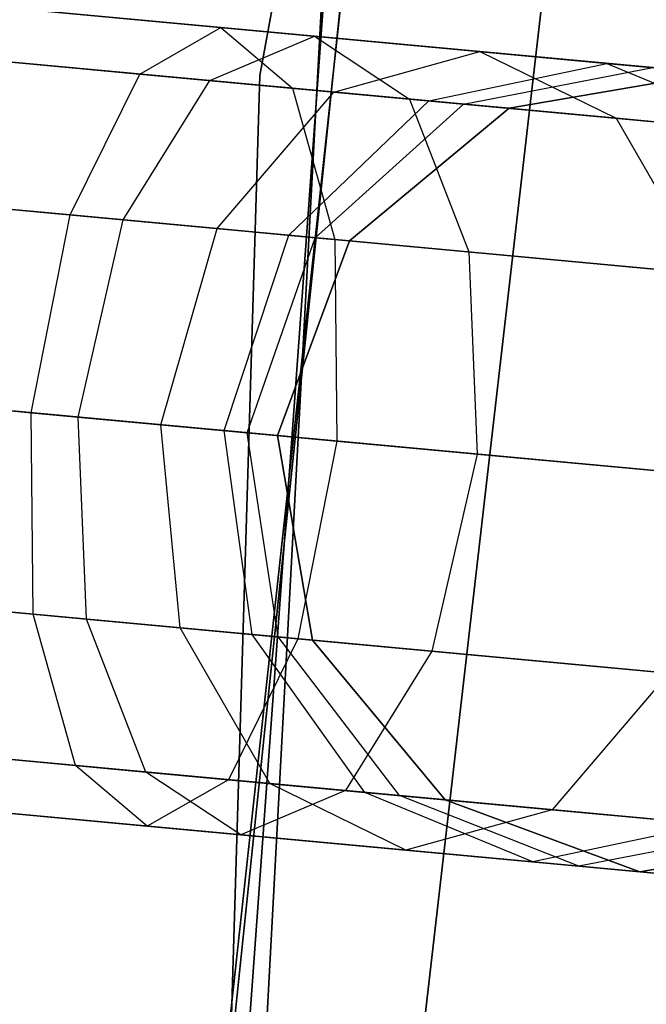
# Model space of a CAD drawing. Extents: x -129 to 129, y -127 to 130.
# Tile 182 of 188: x -62.25 to -60.68, y 5.52 to 7.98. Entities that reach past the tile are written whole.
import ezdxf

# ---------------------------------------------------------------- set-up
doc = ezdxf.new("R2010")
doc.units = 0
doc.header["$LTSCALE"] = 25.4
doc.layers.get('0').update_dxf_attribs({"linetype": 'CONTINUOUS'})

# ---------------------------------------------------------------- blocks, each defined once
blk = doc.blocks.new('NOME_B_PM2_STL')
at = {"color": 0}
for p, q in [((68.5416, 6.6065, 343.5779), (70.2726, 15.9394, 343.5779)), ((70.2726, 15.9394, 328.5779), (68.5416, 6.6065, 328.5779)), ((70.2726, 15.9394, 328.5779), (68.5416, 6.6065, 328.5779)), ((68.5416, 6.6065, 343.5779), (70.2726, 15.9394, 343.5779)), ((69.8136, 11.7091, 18.9499), (68.7338, 2.3556, 18.9499)), ((68.7338, 2.3556, 17.9499), (69.8136, 11.7091, 17.9499)), ((69.8136, 11.7091, 18.9499), (68.7338, 2.3556, 18.9499)), ((68.7338, 2.3556, 17.9499), (69.8136, 11.7091, 17.9499)), ((68.221, 2.0031, 540.5779), (69.253, 11.4389, 540.5779)), ((69.253, 11.4389, 525.5779), (68.221, 2.0031, 525.5779)), ((69.253, 11.4389, 525.5779), (68.221, 2.0031, 525.5779)), ((68.221, 2.0031, 540.5779), (69.253, 11.4389, 540.5779)), ((68.2117, 1.6923, 26.5779), (69.1964, 11.1332, 26.5779)), ((69.1964, 11.1332, 17.0779), (68.2117, 1.6923, 17.0779)), ((69.1964, 11.1332, 17.0779), (68.2117, 1.6923, 17.0779)), ((68.2117, 1.6923, 26.5779), (69.1964, 11.1332, 26.5779)), ((72.598, 6.3408, 524.5779), (22.8113, 10.9543, 524.5779)), ((72.598, 6.3408, 524.5779), (22.8113, 10.9543, 524.5779)), ((22.8113, 10.9543, 344.5779), (72.598, 6.3408, 344.5779)), ((22.8113, 10.9543, 344.5779), (72.598, 6.3408, 344.5779)), ((72.5857, 6.2074, 525.0779), (22.799, 10.8209, 525.0779)), ((72.5857, 6.2074, 525.0779), (22.799, 10.8209, 525.0779)), ((72.5857, 6.2074, 524.0779), (22.799, 10.8209, 524.0779)), ((72.5857, 6.2074, 524.0779), (22.799, 10.8209, 524.0779)), ((22.799, 10.8209, 344.0779), (72.5857, 6.2074, 344.0779)), ((22.799, 10.8209, 344.0779), (72.5857, 6.2074, 344.0779)), ((22.799, 10.8209, 345.0779), (72.5857, 6.2074, 345.0779)), ((22.799, 10.8209, 345.0779), (72.5857, 6.2074, 345.0779)), ((72.5519, 5.843, 525.4439), (22.7652, 10.4564, 525.4439)), ((72.5519, 5.843, 525.4439), (22.7652, 10.4564, 525.4439)), ((72.5519, 5.843, 523.7119), (22.7652, 10.4564, 523.7119)), ((72.5519, 5.843, 523.7119), (22.7652, 10.4564, 523.7119)), ((22.7652, 10.4564, 343.7118), (72.5519, 5.843, 343.7118)), ((22.7652, 10.4564, 343.7118), (72.5519, 5.843, 343.7118)), ((22.7652, 10.4564, 345.4439), (72.5519, 5.843, 345.4439)), ((22.7652, 10.4564, 345.4439), (72.5519, 5.843, 345.4439)), ((72.5058, 5.3451, 523.5779), (22.7191, 9.9585, 523.5779)), ((72.5058, 5.3451, 525.5779), (22.7191, 9.9585, 525.5779)), ((72.5058, 5.3451, 525.5779), (22.7191, 9.9585, 525.5779)), ((72.5058, 5.3451, 523.5779), (22.7191, 9.9585, 523.5779)), ((22.7191, 9.9585, 345.5779), (72.5058, 5.3451, 345.5779)), ((22.7191, 9.9585, 343.5779), (72.5058, 5.3451, 343.5779)), ((22.7191, 9.9585, 343.5779), (72.5058, 5.3451, 343.5779)), ((22.7191, 9.9585, 345.5779), (72.5058, 5.3451, 345.5779)), ((72.4596, 4.8472, 523.7119), (22.6729, 9.4607, 523.7119)), ((72.4596, 4.8472, 523.7119), (22.6729, 9.4607, 523.7119)), ((72.4596, 4.8472, 525.4439), (22.6729, 9.4607, 525.4439)), ((72.4596, 4.8472, 525.4439), (22.6729, 9.4607, 525.4439)), ((22.6729, 9.4607, 345.4439), (72.4596, 4.8472, 345.4439)), ((22.6729, 9.4607, 345.4439), (72.4596, 4.8472, 345.4439)), ((22.6729, 9.4607, 343.7118), (72.4596, 4.8472, 343.7118)), ((22.6729, 9.4607, 343.7118), (72.4596, 4.8472, 343.7118)), ((68.1892, -0.2618, 702.0779), (68.8758, 9.2055, 702.0779)), ((68.8758, 9.2055, 692.5779), (68.1892, -0.2618, 692.5779)), ((68.8758, 9.2055, 692.5779), (68.1892, -0.2618, 692.5779)), ((68.1892, -0.2618, 702.0779), (68.8758, 9.2055, 702.0779)), ((72.4259, 4.4828, 524.0779), (22.6391, 9.0962, 524.0779)), ((72.4259, 4.4828, 524.0779), (22.6391, 9.0962, 524.0779)), ((72.4259, 4.4828, 525.0779), (22.6391, 9.0962, 525.0779)), ((72.4259, 4.4828, 525.0779), (22.6391, 9.0962, 525.0779)), ((22.6391, 9.0962, 345.0779), (72.4259, 4.4828, 345.0779)), ((22.6391, 9.0962, 345.0779), (72.4259, 4.4828, 345.0779)), ((22.6391, 9.0962, 344.0779), (72.4259, 4.4828, 344.0779)), ((22.6391, 9.0962, 344.0779), (72.4259, 4.4828, 344.0779)), ((72.4135, 4.3494, 524.5779), (22.6268, 8.9628, 524.5779)), ((72.4135, 4.3494, 524.5779), (22.6268, 8.9628, 524.5779)), ((22.6268, 8.9628, 344.5779), (72.4135, 4.3494, 344.5779)), ((22.6268, 8.9628, 344.5779), (72.4135, 4.3494, 344.5779)), ((68.7641, 8.0519, 19.0779), (68.2549, -1.4189, 19.0779)), ((68.2549, -1.4189, 20.0779), (68.7641, 8.0519, 20.0779)), ((68.7641, 8.0519, 19.0779), (68.2549, -1.4189, 19.0779)), ((68.2549, -1.4189, 20.0779), (68.7641, 8.0519, 20.0779)), ((68.4449, 6.7257, 691.7301), (67.6828, 6.7963, 691.5779)), ((68.4449, 6.7257, 691.7301), (67.6828, 6.7963, 691.5779)), ((67.6828, 6.7963, 541.5779), (68.4449, 6.7257, 541.4256)), ((67.6828, 6.7963, 541.5779), (68.4449, 6.7257, 541.4256)), ((68.4449, 6.7257, 327.7301), (67.6828, 6.7963, 327.5779)), ((68.4449, 6.7257, 327.7301), (67.6828, 6.7963, 327.5779)), ((67.6828, 6.7963, 27.5779), (68.6785, 6.704, 27.3099)), ((67.6828, 6.7963, 27.5779), (68.6785, 6.704, 27.3099)), ((68.242, 6.6099, 692.192), (68.4449, 6.7257, 691.7301)), ((68.242, 6.6099, 692.192), (68.4449, 6.7257, 691.7301)), ((68.242, 6.6099, 540.9637), (68.4449, 6.7257, 541.4256)), ((68.242, 6.6099, 540.9637), (68.4449, 6.7257, 541.4256)), ((68.242, 6.6099, 328.192), (68.4449, 6.7257, 327.7301)), ((68.242, 6.6099, 328.192), (68.4449, 6.7257, 327.7301)), ((68.4449, 6.7257, 691.7301), (68.6231, 6.5746, 691.2682)), ((69.091, 6.6658, 692.1636), (68.4449, 6.7257, 691.7301)), ((69.091, 6.6658, 692.1636), (68.4449, 6.7257, 691.7301)), ((68.4449, 6.7257, 691.7301), (68.6231, 6.5746, 691.2682)), ((68.4449, 6.7257, 541.4256), (69.091, 6.6658, 540.9921)), ((68.4449, 6.7257, 541.4256), (69.091, 6.6658, 540.9921)), ((68.4449, 6.7257, 541.4256), (68.6231, 6.5746, 541.8876)), ((68.4449, 6.7257, 541.4256), (68.6231, 6.5746, 541.8876)), ((68.4449, 6.7257, 327.7301), (68.6231, 6.5746, 327.2682)), ((69.091, 6.6658, 328.1636), (68.4449, 6.7257, 327.7301)), ((69.091, 6.6658, 328.1636), (68.4449, 6.7257, 327.7301)), ((68.4449, 6.7257, 327.7301), (68.6231, 6.5746, 327.2682)), ((68.4172, 6.5937, 26.8769), (68.6785, 6.704, 27.3099)), ((68.4172, 6.5937, 26.8769), (68.6785, 6.704, 27.3099)), ((68.6785, 6.704, 27.3099), (69.4075, 6.6365, 26.5779)), ((68.6785, 6.704, 27.3099), (69.4075, 6.6365, 26.5779)), ((68.6785, 6.704, 27.3099), (68.9151, 6.5476, 27.7429)), ((68.6785, 6.704, 27.3099), (68.9151, 6.5476, 27.7429)), ((68.242, 6.6099, 692.192), (67.6704, 6.6629, 692.0779)), ((68.242, 6.6099, 692.192), (67.6704, 6.6629, 692.0779)), ((68.6231, 6.5746, 691.2682), (67.6704, 6.6629, 691.0779)), ((68.6231, 6.5746, 691.2682), (67.6704, 6.6629, 691.0779)), ((67.6704, 6.6629, 541.0779), (68.242, 6.6099, 540.9637)), ((67.6704, 6.6629, 541.0779), (68.242, 6.6099, 540.9637)), ((67.6704, 6.6629, 542.0779), (68.6231, 6.5746, 541.8876)), ((67.6704, 6.6629, 542.0779), (68.6231, 6.5746, 541.8876)), ((68.242, 6.6099, 328.192), (67.6704, 6.6629, 328.0779)), ((68.242, 6.6099, 328.192), (67.6704, 6.6629, 328.0779)), ((68.6231, 6.5746, 327.2682), (67.6704, 6.6629, 327.0779)), ((68.6231, 6.5746, 327.2682), (67.6704, 6.6629, 327.0779)), ((67.6704, 6.6629, 27.0779), (68.4172, 6.5937, 26.8769)), ((67.6704, 6.6629, 27.0779), (68.4172, 6.5937, 26.8769)), ((67.6704, 6.6629, 28.0779), (68.9151, 6.5476, 27.7429)), ((67.6704, 6.6629, 28.0779), (68.9151, 6.5476, 27.7429)), ((68.7266, 6.565, 692.5172), (69.091, 6.6658, 692.1636)), ((68.7266, 6.565, 692.5172), (69.091, 6.6658, 692.1636)), ((68.7266, 6.565, 540.6385), (69.091, 6.6658, 540.9921)), ((68.7266, 6.565, 540.6385), (69.091, 6.6658, 540.9921)), ((68.7266, 6.565, 328.5172), (69.091, 6.6658, 328.1636)), ((68.7266, 6.565, 328.5172), (69.091, 6.6658, 328.1636)), ((69.091, 6.6658, 692.1636), (69.4307, 6.4998, 691.8101)), ((69.5227, 6.6258, 692.8125), (69.091, 6.6658, 692.1636)), ((69.5227, 6.6258, 692.8125), (69.091, 6.6658, 692.1636)), ((69.091, 6.6658, 692.1636), (69.4307, 6.4998, 691.8101)), ((69.091, 6.6658, 540.9921), (69.5227, 6.6258, 540.3432)), ((69.091, 6.6658, 540.9921), (69.5227, 6.6258, 540.3432)), ((69.091, 6.6658, 540.9921), (69.4307, 6.4998, 541.3456)), ((69.091, 6.6658, 540.9921), (69.4307, 6.4998, 541.3456)), ((69.091, 6.6658, 328.1636), (69.4307, 6.4998, 327.8101)), ((69.5227, 6.6258, 328.8125), (69.091, 6.6658, 328.1636)), ((69.5227, 6.6258, 328.8125), (69.091, 6.6658, 328.1636)), ((69.091, 6.6658, 328.1636), (69.4307, 6.4998, 327.8101)), ((68.9639, 6.543, 26.3279), (69.4075, 6.6365, 26.5779)), ((68.9639, 6.543, 26.3279), (69.4075, 6.6365, 26.5779)), ((69.4075, 6.6365, 26.5779), (69.6743, 6.6118, 25.5779)), ((69.4075, 6.6365, 26.5779), (69.6743, 6.6118, 25.5779)), ((69.4075, 6.6365, 26.5779), (69.8263, 6.4631, 26.8279)), ((69.4075, 6.6365, 26.5779), (69.8263, 6.4631, 26.8279)), ((68.0688, 6.2584, 692.5302), (68.242, 6.6099, 692.192)), ((68.0688, 6.2584, 692.5302), (68.242, 6.6099, 692.192)), ((68.0688, 6.2584, 540.6255), (68.242, 6.6099, 540.9637)), ((68.0688, 6.2584, 540.6255), (68.242, 6.6099, 540.9637)), ((68.0688, 6.2584, 328.5302), (68.242, 6.6099, 328.192)), ((68.0688, 6.2584, 328.5302), (68.242, 6.6099, 328.192)), ((68.7266, 6.565, 692.5172), (68.242, 6.6099, 692.192)), ((68.7266, 6.565, 692.5172), (68.242, 6.6099, 692.192)), ((68.242, 6.6099, 540.9637), (68.7266, 6.565, 540.6385)), ((68.242, 6.6099, 540.9637), (68.7266, 6.565, 540.6385)), ((68.7266, 6.565, 328.5172), (68.242, 6.6099, 328.192)), ((68.7266, 6.565, 328.5172), (68.242, 6.6099, 328.192)), ((68.2556, -2.8813, 343.5779), (68.5416, 6.6065, 343.5779)), ((68.5416, 6.6065, 328.5779), (68.2556, -2.8813, 328.5779)), ((68.5416, 6.6065, 328.5779), (68.2556, -2.8813, 328.5779)), ((68.2556, -2.8813, 343.5779), (68.5416, 6.6065, 343.5779)), ((68.5416, 6.6065, 328.5779), (68.5416, 6.6065, 343.5779)), ((68.5416, 6.6065, 328.5779), (68.5416, 6.6065, 343.5779)), ((69.0504, 6.535, 693.0038), (69.5227, 6.6258, 692.8125)), ((69.0504, 6.535, 693.0038), (69.5227, 6.6258, 692.8125)), ((69.0504, 6.535, 540.1519), (69.5227, 6.6258, 540.3432)), ((69.0504, 6.535, 540.1519), (69.5227, 6.6258, 540.3432)), ((69.0504, 6.535, 329.0038), (69.5227, 6.6258, 328.8125)), ((69.0504, 6.535, 329.0038), (69.5227, 6.6258, 328.8125)), ((69.6743, 6.6118, 699.0779), (69.164, 6.5245, 699.0779)), ((69.164, 6.5245, 534.0779), (69.6743, 6.6118, 534.0779)), ((69.6743, 6.6118, 699.0779), (69.164, 6.5245, 699.0779)), ((69.6743, 6.6118, 693.5779), (69.164, 6.5245, 693.5779)), ((69.6743, 6.6118, 693.5779), (69.164, 6.5245, 693.5779)), ((69.6743, 6.6118, 539.5779), (69.164, 6.5245, 539.5779)), ((69.6743, 6.6118, 539.5779), (69.164, 6.5245, 539.5779)), ((69.164, 6.5245, 534.0779), (69.6743, 6.6118, 534.0779)), ((69.6743, 6.6118, 335.0779), (69.164, 6.5245, 335.0779)), ((69.164, 6.5245, 21.0779), (69.6743, 6.6118, 21.0779)), ((69.6743, 6.6118, 335.0779), (69.164, 6.5245, 335.0779)), ((69.6743, 6.6118, 329.5779), (69.164, 6.5245, 329.5779)), ((69.6743, 6.6118, 329.5779), (69.164, 6.5245, 329.5779)), ((69.6743, 6.6118, 25.5779), (69.164, 6.5245, 25.5779)), ((69.6743, 6.6118, 25.5779), (69.164, 6.5245, 25.5779)), ((69.164, 6.5245, 21.0779), (69.6743, 6.6118, 21.0779)), ((68.2012, 6.2461, 26.5599), (68.4172, 6.5937, 26.8769)), ((68.2012, 6.2461, 26.5599), (68.4172, 6.5937, 26.8769)), ((68.4172, 6.5937, 26.8769), (68.9639, 6.543, 26.3279)), ((68.4172, 6.5937, 26.8769), (68.9639, 6.543, 26.3279)), ((68.4351, 6.2245, 692.776), (68.7266, 6.565, 692.5172)), ((68.4351, 6.2245, 692.776), (68.7266, 6.565, 692.5172)), ((68.4351, 6.2245, 540.3797), (68.7266, 6.565, 540.6385)), ((68.4351, 6.2245, 540.3797), (68.7266, 6.565, 540.6385)), ((68.4351, 6.2245, 328.776), (68.7266, 6.565, 328.5172)), ((68.4351, 6.2245, 328.776), (68.7266, 6.565, 328.5172)), ((68.6231, 6.5746, 691.2682), (68.7288, 6.1972, 690.93)), ((69.4307, 6.4998, 691.8101), (68.6231, 6.5746, 691.2682)), ((69.4307, 6.4998, 691.8101), (68.6231, 6.5746, 691.2682)), ((68.6231, 6.5746, 691.2682), (68.7288, 6.1972, 690.93)), ((68.6231, 6.5746, 541.8876), (69.4307, 6.4998, 541.3456)), ((68.6231, 6.5746, 541.8876), (69.4307, 6.4998, 541.3456)), ((68.6231, 6.5746, 541.8876), (68.7288, 6.1972, 542.2257)), ((68.6231, 6.5746, 541.8876), (68.7288, 6.1972, 542.2257)), ((68.6231, 6.5746, 327.2682), (68.7288, 6.1972, 326.93)), ((69.4307, 6.4998, 327.8101), (68.6231, 6.5746, 327.2682)), ((69.4307, 6.4998, 327.8101), (68.6231, 6.5746, 327.2682)), ((68.6231, 6.5746, 327.2682), (68.7288, 6.1972, 326.93)), ((69.0504, 6.535, 693.0038), (68.7266, 6.565, 692.5172)), ((69.0504, 6.535, 693.0038), (68.7266, 6.565, 692.5172)), ((68.7266, 6.565, 540.6385), (69.0504, 6.535, 540.1519)), ((68.7266, 6.565, 540.6385), (69.0504, 6.535, 540.1519)), ((69.0504, 6.535, 329.0038), (68.7266, 6.565, 328.5172)), ((69.0504, 6.535, 329.0038), (68.7266, 6.565, 328.5172)), ((68.6145, 6.2078, 26.1448), (68.9639, 6.543, 26.3279)), ((68.6145, 6.2078, 26.1448), (68.9639, 6.543, 26.3279)), ((68.6799, 6.2018, 693.1439), (69.0504, 6.535, 693.0038)), ((68.6799, 6.2018, 693.1439), (69.0504, 6.535, 693.0038)), ((68.6799, 6.2018, 540.0118), (69.0504, 6.535, 540.1519)), ((68.6799, 6.2018, 540.0118), (69.0504, 6.535, 540.1519)), ((68.6799, 6.2018, 329.1439), (69.0504, 6.535, 329.0038)), ((68.6799, 6.2018, 329.1439), (69.0504, 6.535, 329.0038)), ((68.9151, 6.5476, 27.7429), (69.8263, 6.4631, 26.8279)), ((68.9151, 6.5476, 27.7429), (69.8263, 6.4631, 26.8279)), ((68.9151, 6.5476, 27.7429), (69.0636, 6.1662, 28.0599)), ((68.9151, 6.5476, 27.7429), (69.0636, 6.1662, 28.0599)), ((68.9639, 6.543, 26.3279), (69.164, 6.5245, 25.5779)), ((68.9639, 6.543, 26.3279), (69.164, 6.5245, 25.5779)), ((69.164, 6.5245, 693.5779), (69.0504, 6.535, 693.0038)), ((69.164, 6.5245, 693.5779), (69.0504, 6.535, 693.0038)), ((69.0504, 6.535, 540.1519), (69.164, 6.5245, 539.5779)), ((69.0504, 6.535, 540.1519), (69.164, 6.5245, 539.5779)), ((69.164, 6.5245, 329.5779), (69.0504, 6.535, 329.0038)), ((69.164, 6.5245, 329.5779), (69.0504, 6.535, 329.0038)), ((69.164, 6.5245, 699.0779), (68.7658, 6.1938, 699.0779)), ((68.7658, 6.1938, 534.0779), (69.164, 6.5245, 534.0779)), ((69.164, 6.5245, 699.0779), (68.7658, 6.1938, 699.0779)), ((69.164, 6.5245, 693.5779), (68.7658, 6.1938, 693.5779)), ((69.164, 6.5245, 693.5779), (68.7658, 6.1938, 693.5779)), ((69.164, 6.5245, 539.5779), (68.7658, 6.1938, 539.5779)), ((69.164, 6.5245, 539.5779), (68.7658, 6.1938, 539.5779)), ((68.7658, 6.1938, 534.0779), (69.164, 6.5245, 534.0779)), ((69.164, 6.5245, 335.0779), (68.7658, 6.1938, 335.0779)), ((68.7658, 6.1938, 21.0779), (69.164, 6.5245, 21.0779)), ((69.164, 6.5245, 335.0779), (68.7658, 6.1938, 335.0779)), ((69.164, 6.5245, 329.5779), (68.7658, 6.1938, 329.5779)), ((69.164, 6.5245, 329.5779), (68.7658, 6.1938, 329.5779)), ((69.164, 6.5245, 25.5779), (68.7658, 6.1938, 25.5779)), ((69.164, 6.5245, 25.5779), (68.7658, 6.1938, 25.5779)), ((68.7658, 6.1938, 21.0779), (69.164, 6.5245, 21.0779)), ((69.164, 6.5245, 699.0779), (69.164, 6.5245, 693.5779)), ((69.164, 6.5245, 699.0779), (69.164, 6.5245, 693.5779)), ((69.164, 6.5245, 539.5779), (69.164, 6.5245, 534.0779)), ((69.164, 6.5245, 539.5779), (69.164, 6.5245, 534.0779)), ((69.164, 6.5245, 335.0779), (69.164, 6.5245, 329.5779)), ((69.164, 6.5245, 335.0779), (69.164, 6.5245, 329.5779)), ((69.164, 6.5245, 25.5779), (69.164, 6.5245, 21.0779)), ((69.164, 6.5245, 25.5779), (69.164, 6.5245, 21.0779)), ((69.4307, 6.4998, 691.8101), (69.6546, 6.1114, 691.5513)), ((69.9703, 6.4498, 692.6212), (69.4307, 6.4998, 691.8101)), ((69.9703, 6.4498, 692.6212), (69.4307, 6.4998, 691.8101)), ((69.4307, 6.4998, 691.8101), (69.6546, 6.1114, 691.5513)), ((69.4307, 6.4998, 541.3456), (69.9703, 6.4498, 540.5345)), ((69.4307, 6.4998, 541.3456), (69.9703, 6.4498, 540.5345)), ((69.4307, 6.4998, 541.3456), (69.6546, 6.1114, 541.6044)), ((69.4307, 6.4998, 541.3456), (69.6546, 6.1114, 541.6044)), ((69.4307, 6.4998, 327.8101), (69.6546, 6.1114, 327.5513)), ((69.9703, 6.4498, 328.6212), (69.4307, 6.4998, 327.8101)), ((69.9703, 6.4498, 328.6212), (69.4307, 6.4998, 327.8101)), ((69.4307, 6.4998, 327.8101), (69.6546, 6.1114, 327.5513)), ((68.0688, 6.2584, 692.5302), (67.6367, 6.2984, 692.4439)), ((68.0688, 6.2584, 692.5302), (67.6367, 6.2984, 692.4439)), ((68.7288, 6.1972, 690.93), (67.6367, 6.2984, 690.7119)), ((68.7288, 6.1972, 690.93), (67.6367, 6.2984, 690.7119)), ((67.6367, 6.2984, 540.7119), (68.0688, 6.2584, 540.6255)), ((67.6367, 6.2984, 540.7119), (68.0688, 6.2584, 540.6255)), ((67.6367, 6.2984, 542.4439), (68.7288, 6.1972, 542.2257)), ((67.6367, 6.2984, 542.4439), (68.7288, 6.1972, 542.2257)), ((68.0688, 6.2584, 328.5302), (67.6367, 6.2984, 328.4439)), ((68.0688, 6.2584, 328.5302), (67.6367, 6.2984, 328.4439)), ((68.7288, 6.1972, 326.93), (67.6367, 6.2984, 326.7119)), ((68.7288, 6.1972, 326.93), (67.6367, 6.2984, 326.7119)), ((67.6367, 6.2984, 26.7118), (68.2012, 6.2461, 26.5599)), ((67.6367, 6.2984, 26.7118), (68.2012, 6.2461, 26.5599)), ((67.6367, 6.2984, 28.4439), (69.0636, 6.1662, 28.0599)), ((67.6367, 6.2984, 28.4439), (69.0636, 6.1662, 28.0599)), ((67.9716, 5.7653, 692.654), (68.0688, 6.2584, 692.5302)), ((67.9716, 5.7653, 692.654), (68.0688, 6.2584, 692.5302)), ((67.9716, 5.7653, 540.5018), (68.0688, 6.2584, 540.6255)), ((67.9716, 5.7653, 540.5018), (68.0688, 6.2584, 540.6255)), ((67.9716, 5.7653, 328.654), (68.0688, 6.2584, 328.5302)), ((67.9716, 5.7653, 328.654), (68.0688, 6.2584, 328.5302)), ((68.4351, 6.2245, 692.776), (68.0688, 6.2584, 692.5302)), ((68.4351, 6.2245, 692.776), (68.0688, 6.2584, 692.5302)), ((68.0688, 6.2584, 540.6255), (68.4351, 6.2245, 540.3797)), ((68.0688, 6.2584, 540.6255), (68.4351, 6.2245, 540.3797)), ((68.4351, 6.2245, 328.776), (68.0688, 6.2584, 328.5302)), ((68.4351, 6.2245, 328.776), (68.0688, 6.2584, 328.5302)), ((68.0884, 5.7544, 26.4439), (68.2012, 6.2461, 26.5599)), ((68.0884, 5.7544, 26.4439), (68.2012, 6.2461, 26.5599)), ((68.2012, 6.2461, 26.5599), (68.6145, 6.2078, 26.1448)), ((68.2012, 6.2461, 26.5599), (68.6145, 6.2078, 26.1448)), ((68.2946, 5.7353, 692.8708), (68.4351, 6.2245, 692.776)), ((68.2946, 5.7353, 692.8708), (68.4351, 6.2245, 692.776)), ((68.2946, 5.7353, 540.285), (68.4351, 6.2245, 540.3797)), ((68.2946, 5.7353, 540.285), (68.4351, 6.2245, 540.3797)), ((68.2946, 5.7353, 328.8708), (68.4351, 6.2245, 328.776)), ((68.2946, 5.7353, 328.8708), (68.4351, 6.2245, 328.776)), ((68.6799, 6.2018, 693.1439), (68.4351, 6.2245, 692.776)), ((68.6799, 6.2018, 693.1439), (68.4351, 6.2245, 692.776)), ((68.4351, 6.2245, 540.3797), (68.6799, 6.2018, 540.0118)), ((68.4351, 6.2245, 540.3797), (68.6799, 6.2018, 540.0118)), ((68.6799, 6.2018, 329.1439), (68.4351, 6.2245, 328.776)), ((68.6799, 6.2018, 329.1439), (68.4351, 6.2245, 328.776)), ((68.4529, 5.7207, 26.0779), (68.6145, 6.2078, 26.1448)), ((68.4529, 5.7207, 26.0779), (68.6145, 6.2078, 26.1448)), ((68.5105, 5.7153, 693.1952), (68.6799, 6.2018, 693.1439)), ((68.5105, 5.7153, 693.1952), (68.6799, 6.2018, 693.1439)), ((68.5105, 5.7153, 539.9606), (68.6799, 6.2018, 540.0118)), ((68.5105, 5.7153, 539.9606), (68.6799, 6.2018, 540.0118)), ((68.5105, 5.7153, 329.1952), (68.6799, 6.2018, 329.1439)), ((68.5105, 5.7153, 329.1952), (68.6799, 6.2018, 329.1439)), ((68.7658, 6.1938, 699.0779), (68.5863, 5.7083, 699.0779)), ((68.5863, 5.7083, 534.0779), (68.7658, 6.1938, 534.0779)), ((68.7658, 6.1938, 699.0779), (68.5863, 5.7083, 699.0779)), ((68.7658, 6.1938, 693.5779), (68.5863, 5.7083, 693.5779)), ((68.7658, 6.1938, 693.5779), (68.5863, 5.7083, 693.5779)), ((68.7658, 6.1938, 539.5779), (68.5863, 5.7083, 539.5779)), ((68.7658, 6.1938, 539.5779), (68.5863, 5.7083, 539.5779)), ((68.5863, 5.7083, 534.0779), (68.7658, 6.1938, 534.0779)), ((68.7658, 6.1938, 335.0779), (68.5863, 5.7083, 335.0779)), ((68.5863, 5.7083, 21.0779), (68.7658, 6.1938, 21.0779)), ((68.7658, 6.1938, 335.0779), (68.5863, 5.7083, 335.0779)), ((68.7658, 6.1938, 329.5779), (68.5863, 5.7083, 329.5779)), ((68.7658, 6.1938, 329.5779), (68.5863, 5.7083, 329.5779)), ((68.7658, 6.1938, 25.5779), (68.5863, 5.7083, 25.5779)), ((68.7658, 6.1938, 25.5779), (68.5863, 5.7083, 25.5779)), ((68.5863, 5.7083, 21.0779), (68.7658, 6.1938, 21.0779)), ((68.6145, 6.2078, 26.1448), (68.7658, 6.1938, 25.5779)), ((68.6145, 6.2078, 26.1448), (68.7658, 6.1938, 25.5779)), ((68.7658, 6.1938, 693.5779), (68.6799, 6.2018, 693.1439)), ((68.7658, 6.1938, 693.5779), (68.6799, 6.2018, 693.1439)), ((68.6799, 6.2018, 540.0118), (68.7658, 6.1938, 539.5779)), ((68.6799, 6.2018, 540.0118), (68.7658, 6.1938, 539.5779)), ((68.7658, 6.1938, 329.5779), (68.6799, 6.2018, 329.1439)), ((68.7658, 6.1938, 329.5779), (68.6799, 6.2018, 329.1439)), ((68.7288, 6.1972, 690.93), (68.7337, 5.6946, 690.8062)), ((69.6546, 6.1114, 691.5513), (68.7288, 6.1972, 690.93)), ((69.6546, 6.1114, 691.5513), (68.7288, 6.1972, 690.93)), ((68.7288, 6.1972, 690.93), (68.7337, 5.6946, 690.8062)), ((68.7288, 6.1972, 542.2257), (69.6546, 6.1114, 541.6044)), ((68.7288, 6.1972, 542.2257), (69.6546, 6.1114, 541.6044)), ((68.7288, 6.1972, 542.2257), (68.7337, 5.6946, 542.3495)), ((68.7288, 6.1972, 542.2257), (68.7337, 5.6946, 542.3495)), ((68.7288, 6.1972, 326.93), (68.7337, 5.6946, 326.8062)), ((69.6546, 6.1114, 327.5513), (68.7288, 6.1972, 326.93)), ((69.6546, 6.1114, 327.5513), (68.7288, 6.1972, 326.93)), ((68.7288, 6.1972, 326.93), (68.7337, 5.6946, 326.8062)), ((68.7658, 6.1938, 699.0779), (68.7658, 6.1938, 693.5779)), ((68.7658, 6.1938, 699.0779), (68.7658, 6.1938, 693.5779)), ((68.7658, 6.1938, 539.5779), (68.7658, 6.1938, 534.0779)), ((68.7658, 6.1938, 539.5779), (68.7658, 6.1938, 534.0779)), ((68.7658, 6.1938, 335.0779), (68.7658, 6.1938, 329.5779)), ((68.7658, 6.1938, 335.0779), (68.7658, 6.1938, 329.5779)), ((68.7658, 6.1938, 25.5779), (68.7658, 6.1938, 21.0779)), ((68.7658, 6.1938, 25.5779), (68.7658, 6.1938, 21.0779)), ((69.0636, 6.1662, 28.0599), (70.1081, 6.0694, 27.0109)), ((69.0636, 6.1662, 28.0599), (70.1081, 6.0694, 27.0109)), ((69.0636, 6.1662, 28.0599), (69.0841, 5.6622, 28.1759)), ((69.0636, 6.1662, 28.0599), (69.0841, 5.6622, 28.1759)), ((67.5905, 5.8006, 692.5779), (67.9716, 5.7653, 692.654)), ((68.7337, 5.6946, 690.8062), (67.5905, 5.8006, 690.5779)), ((68.7337, 5.6946, 690.8062), (67.5905, 5.8006, 690.5779)), ((67.5905, 5.8006, 692.5779), (67.9716, 5.7653, 692.654)), ((67.9716, 5.7653, 540.5018), (67.5905, 5.8006, 540.5779)), ((67.5905, 5.8006, 542.5779), (68.7337, 5.6946, 542.3495)), ((67.5905, 5.8006, 542.5779), (68.7337, 5.6946, 542.3495)), ((67.9716, 5.7653, 540.5018), (67.5905, 5.8006, 540.5779)), ((67.5905, 5.8006, 328.5779), (67.9716, 5.7653, 328.654)), ((68.7337, 5.6946, 326.8062), (67.5905, 5.8006, 326.5779)), ((68.7337, 5.6946, 326.8062), (67.5905, 5.8006, 326.5779)), ((67.5905, 5.8006, 328.5779), (67.9716, 5.7653, 328.654)), ((68.0884, 5.7544, 26.4439), (67.5905, 5.8006, 26.5779)), ((67.5905, 5.8006, 28.5779), (69.0841, 5.6622, 28.1759)), ((67.5905, 5.8006, 28.5779), (69.0841, 5.6622, 28.1759)), ((68.0884, 5.7544, 26.4439), (67.5905, 5.8006, 26.5779)), ((67.9765, 5.2627, 692.5302), (67.9716, 5.7653, 692.654)), ((67.9716, 5.7653, 692.654), (68.2946, 5.7353, 692.8708)), ((67.9716, 5.7653, 692.654), (68.2946, 5.7353, 692.8708)), ((67.9765, 5.2627, 692.5302), (67.9716, 5.7653, 692.654)), ((68.2946, 5.7353, 540.285), (67.9716, 5.7653, 540.5018)), ((67.9765, 5.2627, 540.6255), (67.9716, 5.7653, 540.5018)), ((68.2946, 5.7353, 540.285), (67.9716, 5.7653, 540.5018)), ((67.9765, 5.2627, 540.6255), (67.9716, 5.7653, 540.5018)), ((67.9765, 5.2627, 328.5302), (67.9716, 5.7653, 328.654)), ((67.9716, 5.7653, 328.654), (68.2946, 5.7353, 328.8708)), ((67.9716, 5.7653, 328.654), (68.2946, 5.7353, 328.8708)), ((67.9765, 5.2627, 328.5302), (67.9716, 5.7653, 328.654)), ((68.4529, 5.7207, 26.0779), (68.0884, 5.7544, 26.4439)), ((68.109, 5.2504, 26.5599), (68.0884, 5.7544, 26.4439)), ((68.4529, 5.7207, 26.0779), (68.0884, 5.7544, 26.4439)), ((68.109, 5.2504, 26.5599), (68.0884, 5.7544, 26.4439)), ((68.3428, 5.2287, 692.776), (68.2946, 5.7353, 692.8708)), ((68.2946, 5.7353, 692.8708), (68.5105, 5.7153, 693.1952)), ((68.2946, 5.7353, 692.8708), (68.5105, 5.7153, 693.1952)), ((68.3428, 5.2287, 692.776), (68.2946, 5.7353, 692.8708)), ((68.5105, 5.7153, 539.9606), (68.2946, 5.7353, 540.285)), ((68.3428, 5.2287, 540.3797), (68.2946, 5.7353, 540.285)), ((68.5105, 5.7153, 539.9606), (68.2946, 5.7353, 540.285)), ((68.3428, 5.2287, 540.3797), (68.2946, 5.7353, 540.285)), ((68.3428, 5.2287, 328.776), (68.2946, 5.7353, 328.8708)), ((68.2946, 5.7353, 328.8708), (68.5105, 5.7153, 329.1952)), ((68.2946, 5.7353, 328.8708), (68.5105, 5.7153, 329.1952)), ((68.3428, 5.2287, 328.776), (68.2946, 5.7353, 328.8708)), ((68.5863, 5.7083, 25.5779), (68.4529, 5.7207, 26.0779)), ((68.5223, 5.2121, 26.1448), (68.4529, 5.7207, 26.0779)), ((68.5863, 5.7083, 25.5779), (68.4529, 5.7207, 26.0779)), ((68.5223, 5.2121, 26.1448), (68.4529, 5.7207, 26.0779)), ((68.5876, 5.206, 693.1439), (68.5105, 5.7153, 693.1952)), ((68.5105, 5.7153, 693.1952), (68.5863, 5.7083, 693.5779)), ((68.5105, 5.7153, 693.1952), (68.5863, 5.7083, 693.5779)), ((68.5876, 5.206, 693.1439), (68.5105, 5.7153, 693.1952)), ((68.5863, 5.7083, 539.5779), (68.5105, 5.7153, 539.9606)), ((68.5876, 5.206, 540.0118), (68.5105, 5.7153, 539.9606)), ((68.5863, 5.7083, 539.5779), (68.5105, 5.7153, 539.9606)), ((68.5876, 5.206, 540.0118), (68.5105, 5.7153, 539.9606)), ((68.5876, 5.206, 329.1439), (68.5105, 5.7153, 329.1952)), ((68.5105, 5.7153, 329.1952), (68.5863, 5.7083, 329.5779)), ((68.5105, 5.7153, 329.1952), (68.5863, 5.7083, 329.5779)), ((68.5876, 5.206, 329.1439), (68.5105, 5.7153, 329.1952)), ((68.5863, 5.7083, 699.0779), (68.6735, 5.1981, 699.0779)), ((68.6735, 5.1981, 534.0779), (68.5863, 5.7083, 534.0779)), ((68.5863, 5.7083, 699.0779), (68.6735, 5.1981, 699.0779)), ((68.5863, 5.7083, 699.0779), (68.5863, 5.7083, 693.5779)), ((68.5863, 5.7083, 693.5779), (68.6735, 5.1981, 693.5779)), ((68.5863, 5.7083, 699.0779), (68.5863, 5.7083, 693.5779)), ((68.5863, 5.7083, 693.5779), (68.6735, 5.1981, 693.5779)), ((68.5863, 5.7083, 539.5779), (68.6735, 5.1981, 539.5779)), ((68.5863, 5.7083, 539.5779), (68.6735, 5.1981, 539.5779)), ((68.5863, 5.7083, 539.5779), (68.5863, 5.7083, 534.0779)), ((68.6735, 5.1981, 534.0779), (68.5863, 5.7083, 534.0779)), ((68.5863, 5.7083, 539.5779), (68.5863, 5.7083, 534.0779)), ((68.5863, 5.7083, 335.0779), (68.6735, 5.1981, 335.0779)), ((68.6735, 5.1981, 21.0779), (68.5863, 5.7083, 21.0779)), ((68.5863, 5.7083, 335.0779), (68.6735, 5.1981, 335.0779)), ((68.5863, 5.7083, 335.0779), (68.5863, 5.7083, 329.5779)), ((68.5863, 5.7083, 329.5779), (68.6735, 5.1981, 329.5779)), ((68.5863, 5.7083, 335.0779), (68.5863, 5.7083, 329.5779)), ((68.5863, 5.7083, 329.5779), (68.6735, 5.1981, 329.5779)), ((68.5863, 5.7083, 25.5779), (68.6735, 5.1981, 25.5779)), ((68.5863, 5.7083, 25.5779), (68.6735, 5.1981, 25.5779)), ((68.5863, 5.7083, 25.5779), (68.5863, 5.7083, 21.0779)), ((68.6735, 5.1981, 21.0779), (68.5863, 5.7083, 21.0779)), ((68.5863, 5.7083, 25.5779), (68.5863, 5.7083, 21.0779)), ((68.7337, 5.6946, 690.8062), (68.6365, 5.2015, 690.93)), ((68.7337, 5.6946, 690.8062), (68.6365, 5.2015, 690.93)), ((68.7337, 5.6946, 542.3495), (68.6365, 5.2015, 542.2257)), ((68.7337, 5.6946, 542.3495), (68.6365, 5.2015, 542.2257)), ((68.7337, 5.6946, 326.8062), (68.6365, 5.2015, 326.93)), ((68.7337, 5.6946, 326.8062), (68.6365, 5.2015, 326.93)), ((69.7028, 5.6048, 691.4565), (68.7337, 5.6946, 690.8062)), ((69.7028, 5.6048, 691.4565), (68.7337, 5.6946, 690.8062)), ((68.7337, 5.6946, 542.3495), (69.7028, 5.6048, 541.6992)), ((68.7337, 5.6946, 542.3495), (69.7028, 5.6048, 541.6992)), ((69.7028, 5.6048, 327.4565), (68.7337, 5.6946, 326.8062)), ((69.7028, 5.6048, 327.4565), (68.7337, 5.6946, 326.8062)), ((69.0841, 5.6622, 28.1759), (68.9713, 5.1705, 28.0599)), ((69.0841, 5.6622, 28.1759), (68.9713, 5.1705, 28.0599)), ((69.0841, 5.6622, 28.1759), (70.1775, 5.5608, 27.0779)), ((69.0841, 5.6622, 28.1759), (70.1775, 5.5608, 27.0779)), ((68.6365, 5.2015, 690.93), (67.5444, 5.3027, 690.7119)), ((68.6365, 5.2015, 690.93), (67.5444, 5.3027, 690.7119)), ((67.9765, 5.2627, 692.5302), (67.5444, 5.3027, 692.4439)), ((67.9765, 5.2627, 692.5302), (67.5444, 5.3027, 692.4439)), ((67.5444, 5.3027, 542.4439), (68.6365, 5.2015, 542.2257)), ((67.5444, 5.3027, 542.4439), (68.6365, 5.2015, 542.2257)), ((67.5444, 5.3027, 540.7119), (67.9765, 5.2627, 540.6255)), ((67.5444, 5.3027, 540.7119), (67.9765, 5.2627, 540.6255)), ((68.6365, 5.2015, 326.93), (67.5444, 5.3027, 326.7119)), ((68.6365, 5.2015, 326.93), (67.5444, 5.3027, 326.7119)), ((67.9765, 5.2627, 328.5302), (67.5444, 5.3027, 328.4439)), ((67.9765, 5.2627, 328.5302), (67.5444, 5.3027, 328.4439)), ((67.5444, 5.3027, 28.4439), (68.9713, 5.1705, 28.0599)), ((67.5444, 5.3027, 28.4439), (68.9713, 5.1705, 28.0599)), ((67.5444, 5.3027, 26.7118), (68.109, 5.2504, 26.5599)), ((67.5444, 5.3027, 26.7118), (68.109, 5.2504, 26.5599)), ((68.0822, 4.8853, 692.192), (67.9765, 5.2627, 692.5302)), ((68.3428, 5.2287, 692.776), (67.9765, 5.2627, 692.5302)), ((68.0822, 4.8853, 692.192), (67.9765, 5.2627, 692.5302)), ((68.3428, 5.2287, 692.776), (67.9765, 5.2627, 692.5302)), ((68.0822, 4.8853, 540.9637), (67.9765, 5.2627, 540.6255)), ((67.9765, 5.2627, 540.6255), (68.3428, 5.2287, 540.3797)), ((67.9765, 5.2627, 540.6255), (68.3428, 5.2287, 540.3797)), ((68.0822, 4.8853, 540.9637), (67.9765, 5.2627, 540.6255)), ((68.0822, 4.8853, 328.192), (67.9765, 5.2627, 328.5302)), ((68.3428, 5.2287, 328.776), (67.9765, 5.2627, 328.5302)), ((68.0822, 4.8853, 328.192), (67.9765, 5.2627, 328.5302)), ((68.3428, 5.2287, 328.776), (67.9765, 5.2627, 328.5302)), ((68.2574, 4.869, 26.8769), (68.109, 5.2504, 26.5599)), ((68.109, 5.2504, 26.5599), (68.5223, 5.2121, 26.1448)), ((68.109, 5.2504, 26.5599), (68.5223, 5.2121, 26.1448)), ((68.2574, 4.869, 26.8769), (68.109, 5.2504, 26.5599)), ((68.5668, 4.8404, 692.5172), (68.3428, 5.2287, 692.776)), ((68.5876, 5.206, 693.1439), (68.3428, 5.2287, 692.776)), ((68.5668, 4.8404, 692.5172), (68.3428, 5.2287, 692.776)), ((68.5876, 5.206, 693.1439), (68.3428, 5.2287, 692.776)), ((68.5668, 4.8404, 540.6385), (68.3428, 5.2287, 540.3797)), ((68.3428, 5.2287, 540.3797), (68.5876, 5.206, 540.0118)), ((68.3428, 5.2287, 540.3797), (68.5876, 5.206, 540.0118)), ((68.5668, 4.8404, 540.6385), (68.3428, 5.2287, 540.3797)), ((68.5668, 4.8404, 328.5172), (68.3428, 5.2287, 328.776)), ((68.5876, 5.206, 329.1439), (68.3428, 5.2287, 328.776)), ((68.5668, 4.8404, 328.5172), (68.3428, 5.2287, 328.776)), ((68.5876, 5.206, 329.1439), (68.3428, 5.2287, 328.776)), ((68.8041, 4.8184, 26.3279), (68.5223, 5.2121, 26.1448)), ((68.5223, 5.2121, 26.1448), (68.6735, 5.1981, 25.5779)), ((68.5223, 5.2121, 26.1448), (68.6735, 5.1981, 25.5779)), ((68.8041, 4.8184, 26.3279), (68.5223, 5.2121, 26.1448)), ((68.6365, 5.2015, 690.93), (68.4633, 4.85, 691.2682)), ((68.6365, 5.2015, 690.93), (68.4633, 4.85, 691.2682)), ((68.6365, 5.2015, 542.2257), (68.4633, 4.85, 541.8876)), ((68.6365, 5.2015, 542.2257), (68.4633, 4.85, 541.8876)), ((68.6365, 5.2015, 326.93), (68.4633, 4.85, 327.2682)), ((68.6365, 5.2015, 326.93), (68.4633, 4.85, 327.2682)), ((68.8905, 4.8104, 693.0038), (68.5876, 5.206, 693.1439)), ((68.6735, 5.1981, 693.5779), (68.5876, 5.206, 693.1439)), ((68.8905, 4.8104, 693.0038), (68.5876, 5.206, 693.1439)), ((68.6735, 5.1981, 693.5779), (68.5876, 5.206, 693.1439)), ((68.8905, 4.8104, 540.1519), (68.5876, 5.206, 540.0118)), ((68.5876, 5.206, 540.0118), (68.6735, 5.1981, 539.5779)), ((68.5876, 5.206, 540.0118), (68.6735, 5.1981, 539.5779)), ((68.8905, 4.8104, 540.1519), (68.5876, 5.206, 540.0118)), ((68.8905, 4.8104, 329.0038), (68.5876, 5.206, 329.1439)), ((68.6735, 5.1981, 329.5779), (68.5876, 5.206, 329.1439)), ((68.8905, 4.8104, 329.0038), (68.5876, 5.206, 329.1439)), ((68.6735, 5.1981, 329.5779), (68.5876, 5.206, 329.1439)), ((69.5623, 5.1157, 691.5513), (68.6365, 5.2015, 690.93)), ((69.5623, 5.1157, 691.5513), (68.6365, 5.2015, 690.93)), ((68.6365, 5.2015, 542.2257), (69.5623, 5.1157, 541.6044)), ((68.6365, 5.2015, 542.2257), (69.5623, 5.1157, 541.6044)), ((69.5623, 5.1157, 327.5513), (68.6365, 5.2015, 326.93)), ((69.5623, 5.1157, 327.5513), (68.6365, 5.2015, 326.93)), ((68.6735, 5.1981, 699.0779), (69.0042, 4.7998, 699.0779)), ((69.0042, 4.7998, 534.0779), (68.6735, 5.1981, 534.0779)), ((68.6735, 5.1981, 699.0779), (69.0042, 4.7998, 699.0779)), ((68.6735, 5.1981, 699.0779), (68.6735, 5.1981, 693.5779)), ((68.6735, 5.1981, 693.5779), (69.0042, 4.7998, 693.5779)), ((68.6735, 5.1981, 699.0779), (68.6735, 5.1981, 693.5779)), ((68.6735, 5.1981, 693.5779), (69.0042, 4.7998, 693.5779)), ((68.6735, 5.1981, 539.5779), (69.0042, 4.7998, 539.5779)), ((68.6735, 5.1981, 539.5779), (69.0042, 4.7998, 539.5779)), ((68.6735, 5.1981, 539.5779), (68.6735, 5.1981, 534.0779)), ((69.0042, 4.7998, 534.0779), (68.6735, 5.1981, 534.0779)), ((68.6735, 5.1981, 539.5779), (68.6735, 5.1981, 534.0779)), ((68.6735, 5.1981, 335.0779), (69.0042, 4.7998, 335.0779)), ((69.0042, 4.7998, 21.0779), (68.6735, 5.1981, 21.0779)), ((68.6735, 5.1981, 335.0779), (69.0042, 4.7998, 335.0779)), ((68.6735, 5.1981, 335.0779), (68.6735, 5.1981, 329.5779)), ((68.6735, 5.1981, 329.5779), (69.0042, 4.7998, 329.5779)), ((68.6735, 5.1981, 335.0779), (68.6735, 5.1981, 329.5779)), ((68.6735, 5.1981, 329.5779), (69.0042, 4.7998, 329.5779)), ((68.6735, 5.1981, 25.5779), (69.0042, 4.7998, 25.5779)), ((68.6735, 5.1981, 25.5779), (69.0042, 4.7998, 25.5779)), ((68.6735, 5.1981, 25.5779), (68.6735, 5.1981, 21.0779)), ((69.0042, 4.7998, 21.0779), (68.6735, 5.1981, 21.0779)), ((68.6735, 5.1981, 25.5779), (68.6735, 5.1981, 21.0779)), ((68.9713, 5.1705, 28.0599), (68.7553, 4.8229, 27.7429)), ((68.9713, 5.1705, 28.0599), (68.7553, 4.8229, 27.7429)), ((68.9713, 5.1705, 28.0599), (70.0159, 5.0737, 27.0109)), ((68.9713, 5.1705, 28.0599), (70.0159, 5.0737, 27.0109)), ((69.5623, 5.1157, 691.5513), (69.2709, 4.7751, 691.8101)), ((69.5623, 5.1157, 691.5513), (69.2709, 4.7751, 691.8101)), ((69.5623, 5.1157, 541.6044), (69.2709, 4.7751, 541.3456)), ((69.5623, 5.1157, 541.6044), (69.2709, 4.7751, 541.3456)), ((69.5623, 5.1157, 327.5513), (69.2709, 4.7751, 327.8101)), ((69.5623, 5.1157, 327.5513), (69.2709, 4.7751, 327.8101)), ((68.4633, 4.85, 691.2682), (67.5106, 4.9382, 691.0779)), ((68.4633, 4.85, 691.2682), (67.5106, 4.9382, 691.0779)), ((68.0822, 4.8853, 692.192), (67.5106, 4.9382, 692.0779)), ((68.0822, 4.8853, 692.192), (67.5106, 4.9382, 692.0779)), ((67.5106, 4.9382, 542.0779), (68.4633, 4.85, 541.8876)), ((67.5106, 4.9382, 542.0779), (68.4633, 4.85, 541.8876)), ((67.5106, 4.9382, 541.0779), (68.0822, 4.8853, 540.9637)), ((67.5106, 4.9382, 541.0779), (68.0822, 4.8853, 540.9637)), ((68.4633, 4.85, 327.2682), (67.5106, 4.9382, 327.0779)), ((68.4633, 4.85, 327.2682), (67.5106, 4.9382, 327.0779)), ((68.0822, 4.8853, 328.192), (67.5106, 4.9382, 328.0779)), ((68.0822, 4.8853, 328.192), (67.5106, 4.9382, 328.0779)), ((67.5106, 4.9382, 28.0779), (68.7553, 4.8229, 27.7429)), ((67.5106, 4.9382, 28.0779), (68.7553, 4.8229, 27.7429)), ((67.5106, 4.9382, 27.0779), (68.2574, 4.869, 26.8769)), ((67.5106, 4.9382, 27.0779), (68.2574, 4.869, 26.8769)), ((68.2604, 4.7342, 691.7301), (68.0822, 4.8853, 692.192)), ((68.5668, 4.8404, 692.5172), (68.0822, 4.8853, 692.192)), ((68.2604, 4.7342, 691.7301), (68.0822, 4.8853, 692.192)), ((68.5668, 4.8404, 692.5172), (68.0822, 4.8853, 692.192)), ((68.2604, 4.7342, 541.4256), (68.0822, 4.8853, 540.9637)), ((68.0822, 4.8853, 540.9637), (68.5668, 4.8404, 540.6385)), ((68.0822, 4.8853, 540.9637), (68.5668, 4.8404, 540.6385)), ((68.2604, 4.7342, 541.4256), (68.0822, 4.8853, 540.9637)), ((68.2604, 4.7342, 327.7301), (68.0822, 4.8853, 328.192)), ((68.5668, 4.8404, 328.5172), (68.0822, 4.8853, 328.192)), ((68.2604, 4.7342, 327.7301), (68.0822, 4.8853, 328.192)), ((68.5668, 4.8404, 328.5172), (68.0822, 4.8853, 328.192)), ((68.494, 4.7126, 27.3099), (68.2574, 4.869, 26.8769)), ((68.2574, 4.869, 26.8769), (68.8041, 4.8184, 26.3279)), ((68.2574, 4.869, 26.8769), (68.8041, 4.8184, 26.3279)), ((68.494, 4.7126, 27.3099), (68.2574, 4.869, 26.8769)), ((68.4633, 4.85, 691.2682), (68.2604, 4.7342, 691.7301)), ((68.4633, 4.85, 691.2682), (68.2604, 4.7342, 691.7301)), ((68.4633, 4.85, 541.8876), (68.2604, 4.7342, 541.4256)), ((68.4633, 4.85, 541.8876), (68.2604, 4.7342, 541.4256)), ((68.4633, 4.85, 327.2682), (68.2604, 4.7342, 327.7301)), ((68.4633, 4.85, 327.2682), (68.2604, 4.7342, 327.7301)), ((69.2709, 4.7751, 691.8101), (68.4633, 4.85, 691.2682)), ((69.2709, 4.7751, 691.8101), (68.4633, 4.85, 691.2682)), ((68.4633, 4.85, 541.8876), (69.2709, 4.7751, 541.3456)), ((68.4633, 4.85, 541.8876), (69.2709, 4.7751, 541.3456)), ((69.2709, 4.7751, 327.8101), (68.4633, 4.85, 327.2682)), ((69.2709, 4.7751, 327.8101), (68.4633, 4.85, 327.2682)), ((68.9064, 4.6743, 692.1636), (68.5668, 4.8404, 692.5172)), ((68.8905, 4.8104, 693.0038), (68.5668, 4.8404, 692.5172)), ((68.9064, 4.6743, 692.1636), (68.5668, 4.8404, 692.5172)), ((68.8905, 4.8104, 693.0038), (68.5668, 4.8404, 692.5172)), ((68.9064, 4.6743, 540.9921), (68.5668, 4.8404, 540.6385)), ((68.5668, 4.8404, 540.6385), (68.8905, 4.8104, 540.1519)), ((68.5668, 4.8404, 540.6385), (68.8905, 4.8104, 540.1519)), ((68.9064, 4.6743, 540.9921), (68.5668, 4.8404, 540.6385)), ((68.9064, 4.6743, 328.1636), (68.5668, 4.8404, 328.5172)), ((68.8905, 4.8104, 329.0038), (68.5668, 4.8404, 328.5172)), ((68.9064, 4.6743, 328.1636), (68.5668, 4.8404, 328.5172)), ((68.8905, 4.8104, 329.0038), (68.5668, 4.8404, 328.5172)), ((68.7553, 4.8229, 27.7429), (68.494, 4.7126, 27.3099)), ((68.7553, 4.8229, 27.7429), (68.494, 4.7126, 27.3099)), ((68.7553, 4.8229, 27.7429), (69.6665, 4.7385, 26.8279)), ((68.7553, 4.8229, 27.7429), (69.6665, 4.7385, 26.8279)), ((69.2229, 4.645, 26.5779), (68.8041, 4.8184, 26.3279)), ((68.8041, 4.8184, 26.3279), (69.0042, 4.7998, 25.5779)), ((68.8041, 4.8184, 26.3279), (69.0042, 4.7998, 25.5779)), ((69.2229, 4.645, 26.5779), (68.8041, 4.8184, 26.3279)), ((68.2604, 4.7342, 691.7301), (67.4983, 4.8048, 691.5779)), ((68.2604, 4.7342, 691.7301), (67.4983, 4.8048, 691.5779)), ((67.4983, 4.8048, 541.5779), (68.2604, 4.7342, 541.4256)), ((67.4983, 4.8048, 541.5779), (68.2604, 4.7342, 541.4256)), ((68.2604, 4.7342, 327.7301), (67.4983, 4.8048, 327.5779)), ((68.2604, 4.7342, 327.7301), (67.4983, 4.8048, 327.5779)), ((67.4983, 4.8048, 27.5779), (68.494, 4.7126, 27.3099)), ((67.4983, 4.8048, 27.5779), (68.494, 4.7126, 27.3099)), ((69.3381, 4.6343, 692.8125), (68.8905, 4.8104, 693.0038)), ((69.0042, 4.7998, 693.5779), (68.8905, 4.8104, 693.0038)), ((69.3381, 4.6343, 692.8125), (68.8905, 4.8104, 693.0038)), ((69.0042, 4.7998, 693.5779), (68.8905, 4.8104, 693.0038)), ((69.3381, 4.6343, 540.3432), (68.8905, 4.8104, 540.1519)), ((68.8905, 4.8104, 540.1519), (69.0042, 4.7998, 539.5779)), ((68.8905, 4.8104, 540.1519), (69.0042, 4.7998, 539.5779)), ((69.3381, 4.6343, 540.3432), (68.8905, 4.8104, 540.1519)), ((69.3381, 4.6343, 328.8125), (68.8905, 4.8104, 329.0038)), ((69.0042, 4.7998, 329.5779), (68.8905, 4.8104, 329.0038)), ((69.3381, 4.6343, 328.8125), (68.8905, 4.8104, 329.0038)), ((69.0042, 4.7998, 329.5779), (68.8905, 4.8104, 329.0038)), ((69.0042, 4.7998, 699.0779), (69.4897, 4.6203, 699.0779)), ((69.4897, 4.6203, 534.0779), (69.0042, 4.7998, 534.0779)), ((69.0042, 4.7998, 699.0779), (69.4897, 4.6203, 699.0779)), ((69.0042, 4.7998, 699.0779), (69.0042, 4.7998, 693.5779)), ((69.0042, 4.7998, 693.5779), (69.4897, 4.6203, 693.5779)), ((69.0042, 4.7998, 699.0779), (69.0042, 4.7998, 693.5779)), ((69.0042, 4.7998, 693.5779), (69.4897, 4.6203, 693.5779)), ((69.0042, 4.7998, 539.5779), (69.4897, 4.6203, 539.5779)), ((69.0042, 4.7998, 539.5779), (69.4897, 4.6203, 539.5779)), ((69.0042, 4.7998, 539.5779), (69.0042, 4.7998, 534.0779)), ((69.4897, 4.6203, 534.0779), (69.0042, 4.7998, 534.0779)), ((69.0042, 4.7998, 539.5779), (69.0042, 4.7998, 534.0779)), ((69.0042, 4.7998, 335.0779), (69.4897, 4.6203, 335.0779)), ((69.4897, 4.6203, 21.0779), (69.0042, 4.7998, 21.0779)), ((69.0042, 4.7998, 335.0779), (69.4897, 4.6203, 335.0779)), ((69.0042, 4.7998, 335.0779), (69.0042, 4.7998, 329.5779)), ((69.0042, 4.7998, 329.5779), (69.4897, 4.6203, 329.5779)), ((69.0042, 4.7998, 335.0779), (69.0042, 4.7998, 329.5779)), ((69.0042, 4.7998, 329.5779), (69.4897, 4.6203, 329.5779)), ((69.0042, 4.7998, 25.5779), (69.4897, 4.6203, 25.5779)), ((69.0042, 4.7998, 25.5779), (69.4897, 4.6203, 25.5779)), ((69.0042, 4.7998, 25.5779), (69.0042, 4.7998, 21.0779)), ((69.4897, 4.6203, 21.0779), (69.0042, 4.7998, 21.0779)), ((69.0042, 4.7998, 25.5779), (69.0042, 4.7998, 21.0779)), ((69.2709, 4.7751, 691.8101), (68.9064, 4.6743, 692.1636)), ((69.2709, 4.7751, 691.8101), (68.9064, 4.6743, 692.1636)), ((69.2709, 4.7751, 541.3456), (68.9064, 4.6743, 540.9921)), ((69.2709, 4.7751, 541.3456), (68.9064, 4.6743, 540.9921)), ((69.2709, 4.7751, 327.8101), (68.9064, 4.6743, 328.1636)), ((69.2709, 4.7751, 327.8101), (68.9064, 4.6743, 328.1636)), ((69.8105, 4.7251, 692.6212), (69.2709, 4.7751, 691.8101)), ((69.8105, 4.7251, 692.6212), (69.2709, 4.7751, 691.8101)), ((69.2709, 4.7751, 541.3456), (69.8105, 4.7251, 540.5345)), ((69.2709, 4.7751, 541.3456), (69.8105, 4.7251, 540.5345)), ((69.8105, 4.7251, 328.6212), (69.2709, 4.7751, 327.8101)), ((69.8105, 4.7251, 328.6212), (69.2709, 4.7751, 327.8101)), ((68.9064, 4.6743, 692.1636), (68.2604, 4.7342, 691.7301)), ((68.9064, 4.6743, 692.1636), (68.2604, 4.7342, 691.7301)), ((68.2604, 4.7342, 541.4256), (68.9064, 4.6743, 540.9921)), ((68.2604, 4.7342, 541.4256), (68.9064, 4.6743, 540.9921)), ((68.9064, 4.6743, 328.1636), (68.2604, 4.7342, 327.7301)), ((68.9064, 4.6743, 328.1636), (68.2604, 4.7342, 327.7301)), ((69.6665, 4.7385, 26.8279), (69.2229, 4.645, 26.5779)), ((69.6665, 4.7385, 26.8279), (69.2229, 4.645, 26.5779)), ((69.8105, 4.7251, 692.6212), (69.3381, 4.6343, 692.8125)), ((69.8105, 4.7251, 692.6212), (69.3381, 4.6343, 692.8125)), ((69.8105, 4.7251, 540.5345), (69.3381, 4.6343, 540.3432)), ((69.8105, 4.7251, 540.5345), (69.3381, 4.6343, 540.3432)), ((69.8105, 4.7251, 328.6212), (69.3381, 4.6343, 328.8125)), ((69.8105, 4.7251, 328.6212), (69.3381, 4.6343, 328.8125)), ((68.494, 4.7126, 27.3099), (69.2229, 4.645, 26.5779)), ((68.494, 4.7126, 27.3099), (69.2229, 4.645, 26.5779)), ((69.4897, 4.6203, 699.0779), (70, 4.7076, 699.0779)), ((70, 4.7076, 534.0779), (69.4897, 4.6203, 534.0779)), ((69.4897, 4.6203, 699.0779), (70, 4.7076, 699.0779)), ((69.4897, 4.6203, 693.5779), (70, 4.7076, 693.5779)), ((69.4897, 4.6203, 693.5779), (70, 4.7076, 693.5779)), ((69.4897, 4.6203, 539.5779), (70, 4.7076, 539.5779)), ((69.4897, 4.6203, 539.5779), (70, 4.7076, 539.5779)), ((70, 4.7076, 534.0779), (69.4897, 4.6203, 534.0779)), ((69.4897, 4.6203, 335.0779), (70, 4.7076, 335.0779)), ((70, 4.7076, 21.0779), (69.4897, 4.6203, 21.0779)), ((69.4897, 4.6203, 335.0779), (70, 4.7076, 335.0779)), ((69.4897, 4.6203, 329.5779), (70, 4.7076, 329.5779)), ((69.4897, 4.6203, 329.5779), (70, 4.7076, 329.5779)), ((69.4897, 4.6203, 25.5779), (70, 4.7076, 25.5779)), ((69.4897, 4.6203, 25.5779), (70, 4.7076, 25.5779)), ((70, 4.7076, 21.0779), (69.4897, 4.6203, 21.0779)), ((69.3381, 4.6343, 692.8125), (68.9064, 4.6743, 692.1636)), ((69.3381, 4.6343, 692.8125), (68.9064, 4.6743, 692.1636)), ((68.9064, 4.6743, 540.9921), (69.3381, 4.6343, 540.3432)), ((68.9064, 4.6743, 540.9921), (69.3381, 4.6343, 540.3432)), ((69.3381, 4.6343, 328.8125), (68.9064, 4.6743, 328.1636)), ((69.3381, 4.6343, 328.8125), (68.9064, 4.6743, 328.1636)), ((69.2229, 4.645, 26.5779), (69.4897, 4.6203, 25.5779)), ((69.2229, 4.645, 26.5779), (69.4897, 4.6203, 25.5779)), ((69.4897, 4.6203, 693.5779), (69.3381, 4.6343, 692.8125)), ((69.4897, 4.6203, 693.5779), (69.3381, 4.6343, 692.8125)), ((69.3381, 4.6343, 540.3432), (69.4897, 4.6203, 539.5779)), ((69.3381, 4.6343, 540.3432), (69.4897, 4.6203, 539.5779)), ((69.4897, 4.6203, 329.5779), (69.3381, 4.6343, 328.8125)), ((69.4897, 4.6203, 329.5779), (69.3381, 4.6343, 328.8125)), ((69.4897, 4.6203, 699.0779), (69.4897, 4.6203, 693.5779)), ((69.4897, 4.6203, 699.0779), (69.4897, 4.6203, 693.5779)), ((69.4897, 4.6203, 539.5779), (69.4897, 4.6203, 534.0779)), ((69.4897, 4.6203, 539.5779), (69.4897, 4.6203, 534.0779)), ((69.4897, 4.6203, 335.0779), (69.4897, 4.6203, 329.5779)), ((69.4897, 4.6203, 335.0779), (69.4897, 4.6203, 329.5779)), ((69.4897, 4.6203, 25.5779), (69.4897, 4.6203, 21.0779)), ((69.4897, 4.6203, 25.5779), (69.4897, 4.6203, 21.0779))]:
    blk.add_line(p, q, dxfattribs=at)

msp = doc.modelspace()

# ---------------------------------------------------------------- block references
at = {"color": 253}
msp.add_blockref('NOME_B_PM2_STL', (-130.1886, 1.2338, -1724.8619), dxfattribs=at)

doc.saveas('drawing.dxf')
